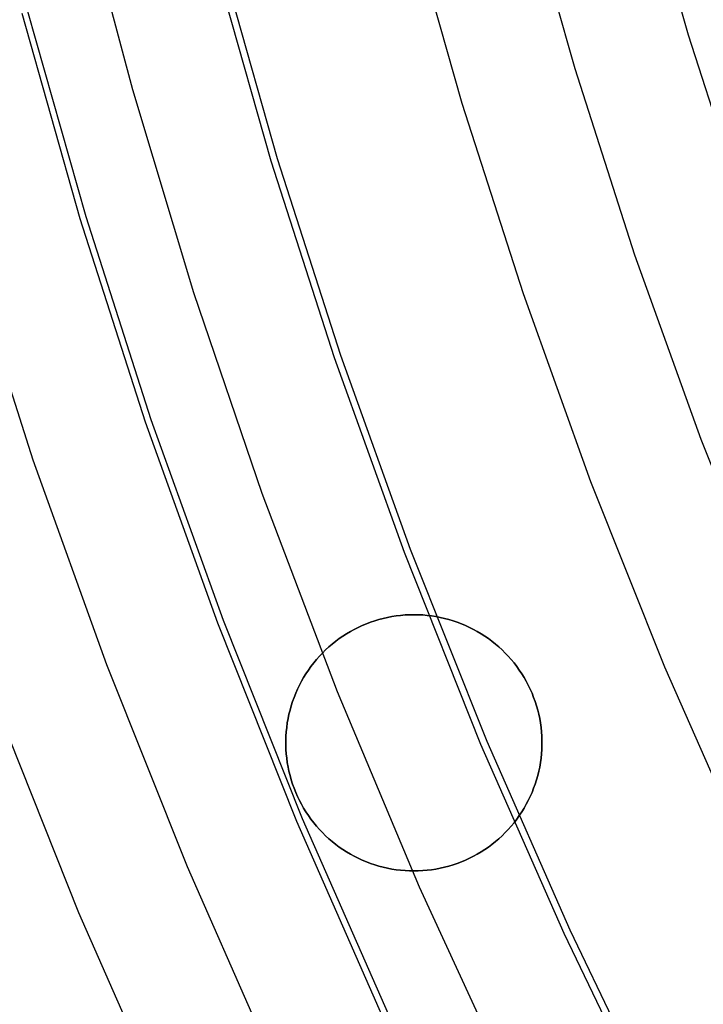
# Model space of a CAD drawing. Header units: millimetres. Extents: x 9001 to 10165, y -167 to 850.
# Tile 27 of 216: x 9523.42 to 9530.09, y 457.73 to 467.33. Entities that reach past the tile are written whole.
import ezdxf

# ---------------------------------------------------------------- set-up
doc = ezdxf.new("R2010")
doc.units = ezdxf.units.MM
for name, color, linetype in [('1', 7, 'Continuous'), ('COLOR EXT', 7, 'Continuous'), ('luz', 7, 'Continuous')]:
    doc.layers.add(name, color=color, linetype=linetype)

msp = doc.modelspace()

# ---------------------------------------------------------------- linework, layer by layer
at = {"layer": '1', "color": 29, "true_color": 0x4d342b}
for p, q in [((9524.5182, 466.6458, 70.5621), (9523.9898, 468.6451, 70.5621)), ((9525.1158, 464.666, 70.5621), (9524.5182, 466.6458, 70.5621)), ((9525.7817, 462.7082, 70.5621), (9525.1158, 464.666, 70.5621)), ((9526.5154, 460.7747, 70.5621), (9525.7817, 462.7082, 70.5621)), ((9527.3157, 458.8679, 70.5621), (9526.5154, 460.7747, 70.5621)), ((9528.1819, 456.99, 70.5621), (9527.3157, 458.8679, 70.5621))]:
    msp.add_line(p, q, dxfattribs=at)
at = {"layer": '1', "color": 250, "true_color": 0x111111}
for p, q in [((9525.9321, 465.9736, 236.6209), (9525.383, 467.911, 236.6209)), ((9524.0635, 465.409, 241.2813), (9523.496, 467.4112, 241.2813)), ((9526.5478, 464.0564, 236.6209), (9525.9321, 465.9736, 236.6209)), ((9524.6997, 463.4275, 241.2813), (9524.0635, 465.409, 241.2813)), ((9527.2292, 462.1615, 236.6209), (9526.5478, 464.0564, 236.6209)), ((9525.404, 461.4693, 241.2813), (9524.6997, 463.4275, 241.2813)), ((9527.9757, 460.2913, 236.6209), (9527.2292, 462.1615, 236.6209)), ((9526.1754, 459.5365, 241.2813), (9525.404, 461.4693, 241.2813)), ((9528.7862, 458.4479, 236.6209), (9527.9757, 460.2913, 236.6209)), ((9527.0131, 457.6314, 241.2813), (9526.1754, 459.5365, 241.2813)), ((9529.66, 456.6337, 236.6209), (9528.7862, 458.4479, 236.6209))]:
    msp.add_line(p, q, dxfattribs=at)
at = {"layer": 'COLOR EXT', "color": 30, "true_color": 0xff8d00}
for p, q in [((9527.1321, 461.5202, 19.1621), (9527.0893, 461.515, 19.1621)), ((9527.0893, 461.515, 21.2621), (9527.1321, 461.5202, 21.2621)), ((9527.1321, 461.5202, 20.2121), (9527.0893, 461.515, 20.2121)), ((9527.1751, 461.5239, 19.1621), (9527.1321, 461.5202, 19.1621)), ((9527.1321, 461.5202, 21.2621), (9527.1751, 461.5239, 21.2621)), ((9527.1751, 461.5239, 20.2121), (9527.1321, 461.5202, 20.2121)), ((9527.2182, 461.5262, 19.1621), (9527.1751, 461.5239, 19.1621)), ((9527.1751, 461.5239, 21.2621), (9527.2182, 461.5262, 21.2621)), ((9527.2182, 461.5262, 20.2121), (9527.1751, 461.5239, 20.2121)), ((9527.2613, 461.5269, 19.1621), (9527.2182, 461.5262, 19.1621)), ((9527.2182, 461.5262, 21.2621), (9527.2613, 461.5269, 21.2621)), ((9527.2613, 461.5269, 20.2121), (9527.2182, 461.5262, 20.2121)), ((9527.3045, 461.5262, 19.1621), (9527.2613, 461.5269, 19.1621)), ((9527.2613, 461.5269, 21.2621), (9527.3045, 461.5262, 21.2621)), ((9527.2613, 461.5269, 19.1621), (9527.2613, 461.5269, 21.2621)), ((9527.3045, 461.5262, 20.2121), (9527.2613, 461.5269, 20.2121)), ((9527.3476, 461.5239, 19.1621), (9527.3045, 461.5262, 19.1621)), ((9527.3045, 461.5262, 21.2621), (9527.3476, 461.5239, 21.2621)), ((9527.3476, 461.5239, 20.2121), (9527.3045, 461.5262, 20.2121)), ((9527.3906, 461.5202, 19.1621), (9527.3476, 461.5239, 19.1621)), ((9527.3476, 461.5239, 21.2621), (9527.3906, 461.5202, 21.2621)), ((9527.3906, 461.5202, 20.2121), (9527.3476, 461.5239, 20.2121)), ((9527.4334, 461.515, 19.1621), (9527.3906, 461.5202, 19.1621)), ((9527.3906, 461.5202, 21.2621), (9527.4334, 461.515, 21.2621)), ((9527.4334, 461.515, 20.2121), (9527.3906, 461.5202, 20.2121)), ((9526.7582, 461.4212, 19.1621), (9526.719, 461.4031, 19.1621)), ((9526.719, 461.4031, 21.2621), (9526.7582, 461.4212, 21.2621)), ((9526.7582, 461.4212, 20.2121), (9526.719, 461.4031, 20.2121)), ((9526.798, 461.4379, 19.1621), (9526.7582, 461.4212, 19.1621)), ((9526.7582, 461.4212, 21.2621), (9526.798, 461.4379, 21.2621)), ((9526.798, 461.4379, 20.2121), (9526.7582, 461.4212, 20.2121)), ((9526.8383, 461.4532, 19.1621), (9526.798, 461.4379, 19.1621)), ((9526.798, 461.4379, 21.2621), (9526.8383, 461.4532, 21.2621)), ((9526.8383, 461.4532, 20.2121), (9526.798, 461.4379, 20.2121)), ((9526.8792, 461.4671, 19.1621), (9526.8383, 461.4532, 19.1621)), ((9526.8383, 461.4532, 21.2621), (9526.8792, 461.4671, 21.2621)), ((9526.8792, 461.4671, 20.2121), (9526.8383, 461.4532, 20.2121)), ((9526.9205, 461.4795, 19.1621), (9526.8792, 461.4671, 19.1621)), ((9526.8792, 461.4671, 21.2621), (9526.9205, 461.4795, 21.2621)), ((9526.9205, 461.4795, 20.2121), (9526.8792, 461.4671, 20.2121)), ((9526.9622, 461.4906, 19.1621), (9526.9205, 461.4795, 19.1621)), ((9526.9205, 461.4795, 21.2621), (9526.9622, 461.4906, 21.2621)), ((9526.9622, 461.4906, 20.2121), (9526.9205, 461.4795, 20.2121)), ((9527.0043, 461.5002, 19.1621), (9526.9622, 461.4906, 19.1621)), ((9526.9622, 461.4906, 21.2621), (9527.0043, 461.5002, 21.2621)), ((9527.0043, 461.5002, 20.2121), (9526.9622, 461.4906, 20.2121)), ((9527.0467, 461.5083, 19.1621), (9527.0043, 461.5002, 19.1621)), ((9527.0043, 461.5002, 21.2621), (9527.0467, 461.5083, 21.2621)), ((9527.0467, 461.5083, 20.2121), (9527.0043, 461.5002, 20.2121)), ((9527.0893, 461.515, 19.1621), (9527.0467, 461.5083, 19.1621)), ((9527.0467, 461.5083, 21.2621), (9527.0893, 461.515, 21.2621)), ((9527.0893, 461.515, 20.2121), (9527.0467, 461.5083, 20.2121)), ((9527.476, 461.5083, 19.1621), (9527.4334, 461.515, 19.1621)), ((9527.4334, 461.515, 21.2621), (9527.476, 461.5083, 21.2621)), ((9527.476, 461.5083, 20.2121), (9527.4334, 461.515, 20.2121)), ((9527.5184, 461.5002, 19.1621), (9527.476, 461.5083, 19.1621)), ((9527.476, 461.5083, 21.2621), (9527.5184, 461.5002, 21.2621)), ((9527.5184, 461.5002, 20.2121), (9527.476, 461.5083, 20.2121)), ((9527.5605, 461.4906, 19.1621), (9527.5184, 461.5002, 19.1621)), ((9527.5184, 461.5002, 21.2621), (9527.5605, 461.4906, 21.2621)), ((9527.5605, 461.4906, 20.2121), (9527.5184, 461.5002, 20.2121)), ((9527.6022, 461.4795, 19.1621), (9527.5605, 461.4906, 19.1621)), ((9527.5605, 461.4906, 21.2621), (9527.6022, 461.4795, 21.2621)), ((9527.6022, 461.4795, 20.2121), (9527.5605, 461.4906, 20.2121)), ((9527.6435, 461.4671, 19.1621), (9527.6022, 461.4795, 19.1621)), ((9527.6022, 461.4795, 21.2621), (9527.6435, 461.4671, 21.2621)), ((9527.6435, 461.4671, 20.2121), (9527.6022, 461.4795, 20.2121)), ((9527.6844, 461.4532, 19.1621), (9527.6435, 461.4671, 19.1621)), ((9527.6435, 461.4671, 21.2621), (9527.6844, 461.4532, 21.2621)), ((9527.6844, 461.4532, 20.2121), (9527.6435, 461.4671, 20.2121)), ((9527.7247, 461.4379, 19.1621), (9527.6844, 461.4532, 19.1621)), ((9527.6844, 461.4532, 21.2621), (9527.7247, 461.4379, 21.2621)), ((9527.7247, 461.4379, 20.2121), (9527.6844, 461.4532, 20.2121)), ((9527.7645, 461.4212, 19.1621), (9527.7247, 461.4379, 19.1621)), ((9527.7247, 461.4379, 21.2621), (9527.7645, 461.4212, 21.2621)), ((9527.7645, 461.4212, 20.2121), (9527.7247, 461.4379, 20.2121)), ((9527.8037, 461.4031, 19.1621), (9527.7645, 461.4212, 19.1621)), ((9527.7645, 461.4212, 21.2621), (9527.8037, 461.4031, 21.2621)), ((9527.8037, 461.4031, 20.2121), (9527.7645, 461.4212, 20.2121)), ((9526.6055, 461.341, 19.1621), (9526.5691, 461.3177, 19.1621)), ((9526.5691, 461.3177, 21.2621), (9526.6055, 461.341, 21.2621)), ((9526.6055, 461.341, 20.2121), (9526.5691, 461.3177, 20.2121)), ((9526.6426, 461.363, 19.1621), (9526.6055, 461.341, 19.1621)), ((9526.6055, 461.341, 21.2621), (9526.6426, 461.363, 21.2621)), ((9526.6426, 461.363, 20.2121), (9526.6055, 461.341, 20.2121)), ((9526.6804, 461.3837, 19.1621), (9526.6426, 461.363, 19.1621)), ((9526.6426, 461.363, 21.2621), (9526.6804, 461.3837, 21.2621)), ((9526.6804, 461.3837, 20.2121), (9526.6426, 461.363, 20.2121)), ((9526.719, 461.4031, 19.1621), (9526.6804, 461.3837, 19.1621)), ((9526.6804, 461.3837, 21.2621), (9526.719, 461.4031, 21.2621)), ((9526.719, 461.4031, 20.2121), (9526.6804, 461.3837, 20.2121)), ((9527.8423, 461.3837, 19.1621), (9527.8037, 461.4031, 19.1621)), ((9527.8037, 461.4031, 21.2621), (9527.8423, 461.3837, 21.2621)), ((9527.8423, 461.3837, 20.2121), (9527.8037, 461.4031, 20.2121)), ((9527.8801, 461.363, 19.1621), (9527.8423, 461.3837, 19.1621)), ((9527.8423, 461.3837, 21.2621), (9527.8801, 461.363, 21.2621)), ((9527.8801, 461.363, 20.2121), (9527.8423, 461.3837, 20.2121)), ((9527.9172, 461.341, 19.1621), (9527.8801, 461.363, 19.1621)), ((9527.8801, 461.363, 21.2621), (9527.9172, 461.341, 21.2621)), ((9527.9172, 461.341, 20.2121), (9527.8801, 461.363, 20.2121)), ((9527.9536, 461.3177, 19.1621), (9527.9172, 461.341, 19.1621)), ((9527.9172, 461.341, 21.2621), (9527.9536, 461.3177, 21.2621)), ((9527.9536, 461.3177, 20.2121), (9527.9172, 461.341, 20.2121)), ((9526.4652, 461.2406, 19.1621), (9526.4324, 461.2125, 19.1621)), ((9526.4324, 461.2125, 21.2621), (9526.4652, 461.2406, 21.2621)), ((9526.4652, 461.2406, 20.2121), (9526.4324, 461.2125, 20.2121)), ((9526.499, 461.2675, 19.1621), (9526.4652, 461.2406, 19.1621)), ((9526.4652, 461.2406, 21.2621), (9526.499, 461.2675, 21.2621)), ((9526.499, 461.2675, 20.2121), (9526.4652, 461.2406, 20.2121)), ((9526.5336, 461.2932, 19.1621), (9526.499, 461.2675, 19.1621)), ((9526.499, 461.2675, 21.2621), (9526.5336, 461.2932, 21.2621)), ((9526.5336, 461.2932, 20.2121), (9526.499, 461.2675, 20.2121)), ((9526.5691, 461.3177, 19.1621), (9526.5336, 461.2932, 19.1621)), ((9526.5336, 461.2932, 21.2621), (9526.5691, 461.3177, 21.2621)), ((9526.5691, 461.3177, 20.2121), (9526.5336, 461.2932, 20.2121)), ((9527.9891, 461.2932, 19.1621), (9527.9536, 461.3177, 19.1621)), ((9527.9536, 461.3177, 21.2621), (9527.9891, 461.2932, 21.2621)), ((9527.9891, 461.2932, 20.2121), (9527.9536, 461.3177, 20.2121)), ((9528.0237, 461.2675, 19.1621), (9527.9891, 461.2932, 19.1621)), ((9527.9891, 461.2932, 21.2621), (9528.0237, 461.2675, 21.2621)), ((9528.0237, 461.2675, 20.2121), (9527.9891, 461.2932, 20.2121)), ((9528.0575, 461.2406, 19.1621), (9528.0237, 461.2675, 19.1621)), ((9528.0237, 461.2675, 21.2621), (9528.0575, 461.2406, 21.2621)), ((9528.0575, 461.2406, 20.2121), (9528.0237, 461.2675, 20.2121)), ((9528.0903, 461.2125, 19.1621), (9528.0575, 461.2406, 19.1621)), ((9528.0575, 461.2406, 21.2621), (9528.0903, 461.2125, 21.2621)), ((9528.0903, 461.2125, 20.2121), (9528.0575, 461.2406, 20.2121)), ((9526.3699, 461.1531, 19.1621), (9526.3402, 461.1218, 19.1621)), ((9526.3402, 461.1218, 21.2621), (9526.3699, 461.1531, 21.2621)), ((9526.3699, 461.1531, 20.2121), (9526.3402, 461.1218, 20.2121)), ((9526.4006, 461.1834, 19.1621), (9526.3699, 461.1531, 19.1621)), ((9526.3699, 461.1531, 21.2621), (9526.4006, 461.1834, 21.2621)), ((9526.4006, 461.1834, 20.2121), (9526.3699, 461.1531, 20.2121)), ((9526.4324, 461.2125, 19.1621), (9526.4006, 461.1834, 19.1621)), ((9526.4006, 461.1834, 21.2621), (9526.4324, 461.2125, 21.2621)), ((9526.4324, 461.2125, 20.2121), (9526.4006, 461.1834, 20.2121)), ((9528.1221, 461.1834, 19.1621), (9528.0903, 461.2125, 19.1621)), ((9528.0903, 461.2125, 21.2621), (9528.1221, 461.1834, 21.2621)), ((9528.1221, 461.1834, 20.2121), (9528.0903, 461.2125, 20.2121)), ((9528.1528, 461.1531, 19.1621), (9528.1221, 461.1834, 19.1621)), ((9528.1221, 461.1834, 21.2621), (9528.1528, 461.1531, 21.2621)), ((9528.1528, 461.1531, 20.2121), (9528.1221, 461.1834, 20.2121)), ((9528.1825, 461.1218, 19.1621), (9528.1528, 461.1531, 19.1621)), ((9528.1528, 461.1531, 21.2621), (9528.1825, 461.1218, 21.2621)), ((9528.1825, 461.1218, 20.2121), (9528.1528, 461.1531, 20.2121)), ((9526.2841, 461.0563, 19.1621), (9526.2577, 461.0221, 19.1621)), ((9526.2577, 461.0221, 21.2621), (9526.2841, 461.0563, 21.2621)), ((9526.2841, 461.0563, 20.2121), (9526.2577, 461.0221, 20.2121)), ((9526.3115, 461.0895, 19.1621), (9526.2841, 461.0563, 19.1621)), ((9526.2841, 461.0563, 21.2621), (9526.3115, 461.0895, 21.2621)), ((9526.3115, 461.0895, 20.2121), (9526.2841, 461.0563, 20.2121)), ((9526.3402, 461.1218, 19.1621), (9526.3115, 461.0895, 19.1621)), ((9526.3115, 461.0895, 21.2621), (9526.3402, 461.1218, 21.2621)), ((9526.3402, 461.1218, 20.2121), (9526.3115, 461.0895, 20.2121)), ((9528.2112, 461.0895, 19.1621), (9528.1825, 461.1218, 19.1621)), ((9528.1825, 461.1218, 21.2621), (9528.2112, 461.0895, 21.2621)), ((9528.2112, 461.0895, 20.2121), (9528.1825, 461.1218, 20.2121)), ((9528.2386, 461.0563, 19.1621), (9528.2112, 461.0895, 19.1621)), ((9528.2112, 461.0895, 21.2621), (9528.2386, 461.0563, 21.2621)), ((9528.2386, 461.0563, 20.2121), (9528.2112, 461.0895, 20.2121)), ((9528.265, 461.0221, 19.1621), (9528.2386, 461.0563, 19.1621)), ((9528.2386, 461.0563, 21.2621), (9528.265, 461.0221, 21.2621)), ((9528.265, 461.0221, 20.2121), (9528.2386, 461.0563, 20.2121)), ((9526.2087, 460.9511, 19.1621), (9526.1861, 460.9143, 19.1621)), ((9526.1861, 460.9143, 21.2621), (9526.2087, 460.9511, 21.2621)), ((9526.2087, 460.9511, 20.2121), (9526.1861, 460.9143, 20.2121)), ((9526.2326, 460.987, 19.1621), (9526.2087, 460.9511, 19.1621)), ((9526.2087, 460.9511, 21.2621), (9526.2326, 460.987, 21.2621)), ((9526.2326, 460.987, 20.2121), (9526.2087, 460.9511, 20.2121)), ((9526.2577, 461.0221, 19.1621), (9526.2326, 460.987, 19.1621)), ((9526.2326, 460.987, 21.2621), (9526.2577, 461.0221, 21.2621)), ((9526.2577, 461.0221, 20.2121), (9526.2326, 460.987, 20.2121)), ((9528.2901, 460.987, 19.1621), (9528.265, 461.0221, 19.1621)), ((9528.265, 461.0221, 21.2621), (9528.2901, 460.987, 21.2621)), ((9528.2901, 460.987, 20.2121), (9528.265, 461.0221, 20.2121)), ((9528.314, 460.9511, 19.1621), (9528.2901, 460.987, 19.1621)), ((9528.2901, 460.987, 21.2621), (9528.314, 460.9511, 21.2621)), ((9528.314, 460.9511, 20.2121), (9528.2901, 460.987, 20.2121)), ((9528.3366, 460.9143, 19.1621), (9528.314, 460.9511, 19.1621)), ((9528.314, 460.9511, 21.2621), (9528.3366, 460.9143, 21.2621)), ((9528.3366, 460.9143, 20.2121), (9528.314, 460.9511, 20.2121)), ((9526.1647, 460.8768, 19.1621), (9526.1447, 460.8386, 19.1621)), ((9526.1447, 460.8386, 21.2621), (9526.1647, 460.8768, 21.2621)), ((9526.1647, 460.8768, 20.2121), (9526.1447, 460.8386, 20.2121)), ((9526.1861, 460.9143, 19.1621), (9526.1647, 460.8768, 19.1621)), ((9526.1647, 460.8768, 21.2621), (9526.1861, 460.9143, 21.2621)), ((9526.1861, 460.9143, 20.2121), (9526.1647, 460.8768, 20.2121)), ((9528.358, 460.8768, 19.1621), (9528.3366, 460.9143, 19.1621)), ((9528.3366, 460.9143, 21.2621), (9528.358, 460.8768, 21.2621)), ((9528.358, 460.8768, 20.2121), (9528.3366, 460.9143, 20.2121)), ((9528.378, 460.8386, 19.1621), (9528.358, 460.8768, 19.1621)), ((9528.358, 460.8768, 21.2621), (9528.378, 460.8386, 21.2621)), ((9528.378, 460.8386, 20.2121), (9528.358, 460.8768, 20.2121)), ((9526.1086, 460.7602, 19.1621), (9526.0926, 460.7202, 19.1621)), ((9526.0926, 460.7202, 21.2621), (9526.1086, 460.7602, 21.2621)), ((9526.1086, 460.7602, 20.2121), (9526.0926, 460.7202, 20.2121)), ((9526.1259, 460.7997, 19.1621), (9526.1086, 460.7602, 19.1621)), ((9526.1086, 460.7602, 21.2621), (9526.1259, 460.7997, 21.2621)), ((9526.1259, 460.7997, 20.2121), (9526.1086, 460.7602, 20.2121)), ((9526.1447, 460.8386, 19.1621), (9526.1259, 460.7997, 19.1621)), ((9526.1259, 460.7997, 21.2621), (9526.1447, 460.8386, 21.2621)), ((9526.1447, 460.8386, 20.2121), (9526.1259, 460.7997, 20.2121)), ((9528.3968, 460.7997, 19.1621), (9528.378, 460.8386, 19.1621)), ((9528.378, 460.8386, 21.2621), (9528.3968, 460.7997, 21.2621)), ((9528.3968, 460.7997, 20.2121), (9528.378, 460.8386, 20.2121)), ((9528.4141, 460.7602, 19.1621), (9528.3968, 460.7997, 19.1621)), ((9528.3968, 460.7997, 21.2621), (9528.4141, 460.7602, 21.2621)), ((9528.4141, 460.7602, 20.2121), (9528.3968, 460.7997, 20.2121)), ((9528.4301, 460.7202, 19.1621), (9528.4141, 460.7602, 19.1621)), ((9528.4141, 460.7602, 21.2621), (9528.4301, 460.7202, 21.2621)), ((9528.4301, 460.7202, 20.2121), (9528.4141, 460.7602, 20.2121)), ((9526.078, 460.6796, 19.1621), (9526.0648, 460.6385, 19.1621)), ((9526.0648, 460.6385, 21.2621), (9526.078, 460.6796, 21.2621)), ((9526.078, 460.6796, 20.2121), (9526.0648, 460.6385, 20.2121)), ((9526.0926, 460.7202, 19.1621), (9526.078, 460.6796, 19.1621)), ((9526.078, 460.6796, 21.2621), (9526.0926, 460.7202, 21.2621)), ((9526.0926, 460.7202, 20.2121), (9526.078, 460.6796, 20.2121)), ((9528.4447, 460.6796, 19.1621), (9528.4301, 460.7202, 19.1621)), ((9528.4301, 460.7202, 21.2621), (9528.4447, 460.6796, 21.2621)), ((9528.4447, 460.6796, 20.2121), (9528.4301, 460.7202, 20.2121)), ((9528.4579, 460.6385, 19.1621), (9528.4447, 460.6796, 19.1621)), ((9528.4447, 460.6796, 21.2621), (9528.4579, 460.6385, 21.2621)), ((9528.4579, 460.6385, 20.2121), (9528.4447, 460.6796, 20.2121)), ((9526.053, 460.597, 19.1621), (9526.0427, 460.5551, 19.1621)), ((9526.0427, 460.5551, 21.2621), (9526.053, 460.597, 21.2621)), ((9526.053, 460.597, 20.2121), (9526.0427, 460.5551, 20.2121)), ((9526.0648, 460.6385, 19.1621), (9526.053, 460.597, 19.1621)), ((9526.053, 460.597, 21.2621), (9526.0648, 460.6385, 21.2621)), ((9526.0648, 460.6385, 20.2121), (9526.053, 460.597, 20.2121)), ((9528.4697, 460.597, 19.1621), (9528.4579, 460.6385, 19.1621)), ((9528.4579, 460.6385, 21.2621), (9528.4697, 460.597, 21.2621)), ((9528.4697, 460.597, 20.2121), (9528.4579, 460.6385, 20.2121)), ((9528.48, 460.5551, 19.1621), (9528.4697, 460.597, 19.1621)), ((9528.4697, 460.597, 21.2621), (9528.48, 460.5551, 21.2621)), ((9528.48, 460.5551, 20.2121), (9528.4697, 460.597, 20.2121)), ((9526.0264, 460.4703, 19.1621), (9526.0205, 460.4276, 19.1621)), ((9526.0205, 460.4276, 21.2621), (9526.0264, 460.4703, 21.2621)), ((9526.0264, 460.4703, 20.2121), (9526.0205, 460.4276, 20.2121)), ((9526.0338, 460.5128, 19.1621), (9526.0264, 460.4703, 19.1621)), ((9526.0264, 460.4703, 21.2621), (9526.0338, 460.5128, 21.2621)), ((9526.0338, 460.5128, 20.2121), (9526.0264, 460.4703, 20.2121)), ((9526.0427, 460.5551, 19.1621), (9526.0338, 460.5128, 19.1621)), ((9526.0338, 460.5128, 21.2621), (9526.0427, 460.5551, 21.2621)), ((9526.0427, 460.5551, 20.2121), (9526.0338, 460.5128, 20.2121)), ((9528.4889, 460.5128, 19.1621), (9528.48, 460.5551, 19.1621)), ((9528.48, 460.5551, 21.2621), (9528.4889, 460.5128, 21.2621)), ((9528.4889, 460.5128, 20.2121), (9528.48, 460.5551, 20.2121)), ((9528.4963, 460.4703, 19.1621), (9528.4889, 460.5128, 19.1621)), ((9528.4889, 460.5128, 21.2621), (9528.4963, 460.4703, 21.2621)), ((9528.4963, 460.4703, 20.2121), (9528.4889, 460.5128, 20.2121)), ((9528.5022, 460.4276, 19.1621), (9528.4963, 460.4703, 19.1621)), ((9528.4963, 460.4703, 21.2621), (9528.5022, 460.4276, 21.2621)), ((9528.5022, 460.4276, 20.2121), (9528.4963, 460.4703, 20.2121)), ((9526.016, 460.3847, 19.1621), (9526.013, 460.3416, 19.1621)), ((9526.013, 460.3416, 21.2621), (9526.016, 460.3847, 21.2621)), ((9526.016, 460.3847, 20.2121), (9526.013, 460.3416, 20.2121)), ((9526.0205, 460.4276, 19.1621), (9526.016, 460.3847, 19.1621)), ((9526.016, 460.3847, 21.2621), (9526.0205, 460.4276, 21.2621)), ((9526.0205, 460.4276, 20.2121), (9526.016, 460.3847, 20.2121)), ((9528.5067, 460.3847, 19.1621), (9528.5022, 460.4276, 19.1621)), ((9528.5022, 460.4276, 21.2621), (9528.5067, 460.3847, 21.2621)), ((9528.5067, 460.3847, 20.2121), (9528.5022, 460.4276, 20.2121)), ((9528.5097, 460.3416, 19.1621), (9528.5067, 460.3847, 19.1621)), ((9528.5067, 460.3847, 21.2621), (9528.5097, 460.3416, 21.2621)), ((9528.5097, 460.3416, 20.2121), (9528.5067, 460.3847, 20.2121)), ((9526.0113, 460.2769, 19.1621), (9526.0113, 460.2769, 21.2621)), ((9526.013, 460.3416, 19.1621), (9526.0115, 460.2985, 19.1621)), ((9526.0115, 460.2985, 21.2621), (9526.013, 460.3416, 21.2621)), ((9526.013, 460.3416, 20.2121), (9526.0115, 460.2985, 20.2121)), ((9526.0115, 460.2985, 19.1621), (9526.0115, 460.2553, 19.1621)), ((9526.0115, 460.2553, 21.2621), (9526.0115, 460.2985, 21.2621)), ((9526.0115, 460.2985, 20.2121), (9526.0115, 460.2553, 20.2121)), ((9528.5112, 460.2985, 19.1621), (9528.5097, 460.3416, 19.1621)), ((9528.5097, 460.3416, 21.2621), (9528.5112, 460.2985, 21.2621)), ((9528.5112, 460.2985, 20.2121), (9528.5097, 460.3416, 20.2121)), ((9528.5112, 460.2553, 19.1621), (9528.5112, 460.2985, 19.1621)), ((9528.5112, 460.2985, 21.2621), (9528.5112, 460.2553, 21.2621)), ((9528.5112, 460.2553, 20.2121), (9528.5112, 460.2985, 20.2121)), ((9528.5113, 460.2769, 19.1621), (9528.5113, 460.2769, 21.2621)), ((9526.0115, 460.2553, 19.1621), (9526.013, 460.2122, 19.1621)), ((9526.013, 460.2122, 21.2621), (9526.0115, 460.2553, 21.2621)), ((9526.0115, 460.2553, 20.2121), (9526.013, 460.2122, 20.2121)), ((9526.013, 460.2122, 19.1621), (9526.016, 460.1692, 19.1621)), ((9526.016, 460.1692, 21.2621), (9526.013, 460.2122, 21.2621)), ((9526.013, 460.2122, 20.2121), (9526.016, 460.1692, 20.2121)), ((9528.5067, 460.1692, 19.1621), (9528.5097, 460.2122, 19.1621)), ((9528.5097, 460.2122, 21.2621), (9528.5067, 460.1692, 21.2621)), ((9528.5067, 460.1692, 20.2121), (9528.5097, 460.2122, 20.2121)), ((9528.5097, 460.2122, 19.1621), (9528.5112, 460.2553, 19.1621)), ((9528.5112, 460.2553, 21.2621), (9528.5097, 460.2122, 21.2621)), ((9528.5097, 460.2122, 20.2121), (9528.5112, 460.2553, 20.2121)), ((9526.016, 460.1692, 19.1621), (9526.0205, 460.1262, 19.1621)), ((9526.0205, 460.1262, 21.2621), (9526.016, 460.1692, 21.2621)), ((9526.016, 460.1692, 20.2121), (9526.0205, 460.1262, 20.2121)), ((9526.0205, 460.1262, 19.1621), (9526.0264, 460.0835, 19.1621)), ((9526.0264, 460.0835, 21.2621), (9526.0205, 460.1262, 21.2621)), ((9526.0205, 460.1262, 20.2121), (9526.0264, 460.0835, 20.2121)), ((9526.0264, 460.0835, 19.1621), (9526.0338, 460.041, 19.1621)), ((9526.0338, 460.041, 21.2621), (9526.0264, 460.0835, 21.2621)), ((9526.0264, 460.0835, 20.2121), (9526.0338, 460.041, 20.2121)), ((9528.4889, 460.041, 19.1621), (9528.4963, 460.0835, 19.1621)), ((9528.4963, 460.0835, 21.2621), (9528.4889, 460.041, 21.2621)), ((9528.4889, 460.041, 20.2121), (9528.4963, 460.0835, 20.2121)), ((9528.4963, 460.0835, 19.1621), (9528.5022, 460.1262, 19.1621)), ((9528.5022, 460.1262, 21.2621), (9528.4963, 460.0835, 21.2621)), ((9528.4963, 460.0835, 20.2121), (9528.5022, 460.1262, 20.2121)), ((9528.5022, 460.1262, 19.1621), (9528.5067, 460.1692, 19.1621)), ((9528.5067, 460.1692, 21.2621), (9528.5022, 460.1262, 21.2621)), ((9528.5022, 460.1262, 20.2121), (9528.5067, 460.1692, 20.2121)), ((9526.0338, 460.041, 19.1621), (9526.0427, 459.9988, 19.1621)), ((9526.0427, 459.9988, 21.2621), (9526.0338, 460.041, 21.2621)), ((9526.0338, 460.041, 20.2121), (9526.0427, 459.9988, 20.2121)), ((9526.0427, 459.9988, 19.1621), (9526.053, 459.9569, 19.1621)), ((9526.053, 459.9569, 21.2621), (9526.0427, 459.9988, 21.2621)), ((9526.0427, 459.9988, 20.2121), (9526.053, 459.9569, 20.2121)), ((9528.4697, 459.9569, 19.1621), (9528.48, 459.9988, 19.1621)), ((9528.48, 459.9988, 21.2621), (9528.4697, 459.9569, 21.2621)), ((9528.4697, 459.9569, 20.2121), (9528.48, 459.9988, 20.2121)), ((9528.48, 459.9988, 19.1621), (9528.4889, 460.041, 19.1621)), ((9528.4889, 460.041, 21.2621), (9528.48, 459.9988, 21.2621)), ((9528.48, 459.9988, 20.2121), (9528.4889, 460.041, 20.2121)), ((9526.053, 459.9569, 19.1621), (9526.0648, 459.9153, 19.1621)), ((9526.0648, 459.9153, 21.2621), (9526.053, 459.9569, 21.2621)), ((9526.053, 459.9569, 20.2121), (9526.0648, 459.9153, 20.2121)), ((9526.0648, 459.9153, 19.1621), (9526.078, 459.8743, 19.1621)), ((9526.078, 459.8743, 21.2621), (9526.0648, 459.9153, 21.2621)), ((9526.0648, 459.9153, 20.2121), (9526.078, 459.8743, 20.2121)), ((9528.4447, 459.8743, 19.1621), (9528.4579, 459.9153, 19.1621)), ((9528.4579, 459.9153, 21.2621), (9528.4447, 459.8743, 21.2621)), ((9528.4447, 459.8743, 20.2121), (9528.4579, 459.9153, 20.2121)), ((9528.4579, 459.9153, 19.1621), (9528.4697, 459.9569, 19.1621)), ((9528.4697, 459.9569, 21.2621), (9528.4579, 459.9153, 21.2621)), ((9528.4579, 459.9153, 20.2121), (9528.4697, 459.9569, 20.2121)), ((9526.078, 459.8743, 19.1621), (9526.0926, 459.8336, 19.1621)), ((9526.0926, 459.8336, 21.2621), (9526.078, 459.8743, 21.2621)), ((9526.078, 459.8743, 20.2121), (9526.0926, 459.8336, 20.2121)), ((9526.0926, 459.8336, 19.1621), (9526.1086, 459.7936, 19.1621)), ((9526.1086, 459.7936, 21.2621), (9526.0926, 459.8336, 21.2621)), ((9526.0926, 459.8336, 20.2121), (9526.1086, 459.7936, 20.2121)), ((9526.1086, 459.7936, 19.1621), (9526.1259, 459.7541, 19.1621)), ((9526.1259, 459.7541, 21.2621), (9526.1086, 459.7936, 21.2621)), ((9526.1086, 459.7936, 20.2121), (9526.1259, 459.7541, 20.2121)), ((9528.3968, 459.7541, 19.1621), (9528.4141, 459.7936, 19.1621)), ((9528.4141, 459.7936, 21.2621), (9528.3968, 459.7541, 21.2621)), ((9528.3968, 459.7541, 20.2121), (9528.4141, 459.7936, 20.2121)), ((9528.4141, 459.7936, 19.1621), (9528.4301, 459.8336, 19.1621)), ((9528.4301, 459.8336, 21.2621), (9528.4141, 459.7936, 21.2621)), ((9528.4141, 459.7936, 20.2121), (9528.4301, 459.8336, 20.2121)), ((9528.4301, 459.8336, 19.1621), (9528.4447, 459.8743, 19.1621)), ((9528.4447, 459.8743, 21.2621), (9528.4301, 459.8336, 21.2621)), ((9528.4301, 459.8336, 20.2121), (9528.4447, 459.8743, 20.2121)), ((9526.1259, 459.7541, 19.1621), (9526.1447, 459.7152, 19.1621)), ((9526.1447, 459.7152, 21.2621), (9526.1259, 459.7541, 21.2621)), ((9526.1259, 459.7541, 20.2121), (9526.1447, 459.7152, 20.2121)), ((9526.1447, 459.7152, 19.1621), (9526.1647, 459.677, 19.1621)), ((9526.1647, 459.677, 21.2621), (9526.1447, 459.7152, 21.2621)), ((9526.1447, 459.7152, 20.2121), (9526.1647, 459.677, 20.2121)), ((9528.358, 459.677, 19.1621), (9528.378, 459.7152, 19.1621)), ((9528.378, 459.7152, 21.2621), (9528.358, 459.677, 21.2621)), ((9528.358, 459.677, 20.2121), (9528.378, 459.7152, 20.2121)), ((9528.378, 459.7152, 19.1621), (9528.3968, 459.7541, 19.1621)), ((9528.3968, 459.7541, 21.2621), (9528.378, 459.7152, 21.2621)), ((9528.378, 459.7152, 20.2121), (9528.3968, 459.7541, 20.2121)), ((9526.1647, 459.677, 19.1621), (9526.1861, 459.6395, 19.1621)), ((9526.1861, 459.6395, 21.2621), (9526.1647, 459.677, 21.2621)), ((9526.1647, 459.677, 20.2121), (9526.1861, 459.6395, 20.2121)), ((9526.1861, 459.6395, 19.1621), (9526.2087, 459.6028, 19.1621)), ((9526.2087, 459.6028, 21.2621), (9526.1861, 459.6395, 21.2621)), ((9526.1861, 459.6395, 20.2121), (9526.2087, 459.6028, 20.2121)), ((9526.2087, 459.6028, 19.1621), (9526.2326, 459.5668, 19.1621)), ((9526.2326, 459.5668, 21.2621), (9526.2087, 459.6028, 21.2621)), ((9526.2087, 459.6028, 20.2121), (9526.2326, 459.5668, 20.2121)), ((9528.2901, 459.5668, 19.1621), (9528.314, 459.6028, 19.1621)), ((9528.314, 459.6028, 21.2621), (9528.2901, 459.5668, 21.2621)), ((9528.2901, 459.5668, 20.2121), (9528.314, 459.6028, 20.2121)), ((9528.314, 459.6028, 19.1621), (9528.3366, 459.6395, 19.1621)), ((9528.3366, 459.6395, 21.2621), (9528.314, 459.6028, 21.2621)), ((9528.314, 459.6028, 20.2121), (9528.3366, 459.6395, 20.2121)), ((9528.3366, 459.6395, 19.1621), (9528.358, 459.677, 19.1621)), ((9528.358, 459.677, 21.2621), (9528.3366, 459.6395, 21.2621)), ((9528.3366, 459.6395, 20.2121), (9528.358, 459.677, 20.2121)), ((9526.2326, 459.5668, 19.1621), (9526.2577, 459.5317, 19.1621)), ((9526.2577, 459.5317, 21.2621), (9526.2326, 459.5668, 21.2621)), ((9526.2326, 459.5668, 20.2121), (9526.2577, 459.5317, 20.2121)), ((9526.2577, 459.5317, 19.1621), (9526.2841, 459.4975, 19.1621)), ((9526.2841, 459.4975, 21.2621), (9526.2577, 459.5317, 21.2621)), ((9526.2577, 459.5317, 20.2121), (9526.2841, 459.4975, 20.2121)), ((9528.2386, 459.4975, 19.1621), (9528.265, 459.5317, 19.1621)), ((9528.265, 459.5317, 21.2621), (9528.2386, 459.4975, 21.2621)), ((9528.2386, 459.4975, 20.2121), (9528.265, 459.5317, 20.2121)), ((9528.265, 459.5317, 19.1621), (9528.2901, 459.5668, 19.1621)), ((9528.2901, 459.5668, 21.2621), (9528.265, 459.5317, 21.2621)), ((9528.265, 459.5317, 20.2121), (9528.2901, 459.5668, 20.2121)), ((9526.2841, 459.4975, 19.1621), (9526.3115, 459.4643, 19.1621)), ((9526.3115, 459.4643, 21.2621), (9526.2841, 459.4975, 21.2621)), ((9526.2841, 459.4975, 20.2121), (9526.3115, 459.4643, 20.2121)), ((9526.3115, 459.4643, 19.1621), (9526.3402, 459.432, 19.1621)), ((9526.3402, 459.432, 21.2621), (9526.3115, 459.4643, 21.2621)), ((9526.3115, 459.4643, 20.2121), (9526.3402, 459.432, 20.2121)), ((9526.3402, 459.432, 19.1621), (9526.3699, 459.4007, 19.1621)), ((9526.3699, 459.4007, 21.2621), (9526.3402, 459.432, 21.2621)), ((9526.3402, 459.432, 20.2121), (9526.3699, 459.4007, 20.2121)), ((9528.1528, 459.4007, 19.1621), (9528.1825, 459.432, 19.1621)), ((9528.1825, 459.432, 21.2621), (9528.1528, 459.4007, 21.2621)), ((9528.1528, 459.4007, 20.2121), (9528.1825, 459.432, 20.2121)), ((9528.1825, 459.432, 19.1621), (9528.2112, 459.4643, 19.1621)), ((9528.2112, 459.4643, 21.2621), (9528.1825, 459.432, 21.2621)), ((9528.1825, 459.432, 20.2121), (9528.2112, 459.4643, 20.2121)), ((9528.2112, 459.4643, 19.1621), (9528.2386, 459.4975, 19.1621)), ((9528.2386, 459.4975, 21.2621), (9528.2112, 459.4643, 21.2621)), ((9528.2112, 459.4643, 20.2121), (9528.2386, 459.4975, 20.2121)), ((9526.3699, 459.4007, 19.1621), (9526.4006, 459.3704, 19.1621)), ((9526.4006, 459.3704, 21.2621), (9526.3699, 459.4007, 21.2621)), ((9526.3699, 459.4007, 20.2121), (9526.4006, 459.3704, 20.2121)), ((9526.4006, 459.3704, 19.1621), (9526.4324, 459.3413, 19.1621)), ((9526.4324, 459.3413, 21.2621), (9526.4006, 459.3704, 21.2621)), ((9526.4006, 459.3704, 20.2121), (9526.4324, 459.3413, 20.2121)), ((9526.4324, 459.3413, 19.1621), (9526.4652, 459.3132, 19.1621)), ((9526.4652, 459.3132, 21.2621), (9526.4324, 459.3413, 21.2621)), ((9526.4324, 459.3413, 20.2121), (9526.4652, 459.3132, 20.2121)), ((9526.4652, 459.3132, 19.1621), (9526.499, 459.2863, 19.1621)), ((9526.499, 459.2863, 21.2621), (9526.4652, 459.3132, 21.2621)), ((9526.4652, 459.3132, 20.2121), (9526.499, 459.2863, 20.2121)), ((9528.0237, 459.2863, 19.1621), (9528.0575, 459.3132, 19.1621)), ((9528.0575, 459.3132, 21.2621), (9528.0237, 459.2863, 21.2621)), ((9528.0237, 459.2863, 20.2121), (9528.0575, 459.3132, 20.2121)), ((9528.0575, 459.3132, 19.1621), (9528.0903, 459.3413, 19.1621)), ((9528.0903, 459.3413, 21.2621), (9528.0575, 459.3132, 21.2621)), ((9528.0575, 459.3132, 20.2121), (9528.0903, 459.3413, 20.2121)), ((9528.0903, 459.3413, 19.1621), (9528.1221, 459.3704, 19.1621)), ((9528.1221, 459.3704, 21.2621), (9528.0903, 459.3413, 21.2621)), ((9528.0903, 459.3413, 20.2121), (9528.1221, 459.3704, 20.2121)), ((9528.1221, 459.3704, 19.1621), (9528.1528, 459.4007, 19.1621)), ((9528.1528, 459.4007, 21.2621), (9528.1221, 459.3704, 21.2621)), ((9528.1221, 459.3704, 20.2121), (9528.1528, 459.4007, 20.2121)), ((9526.499, 459.2863, 19.1621), (9526.5336, 459.2606, 19.1621)), ((9526.5336, 459.2606, 21.2621), (9526.499, 459.2863, 21.2621)), ((9526.499, 459.2863, 20.2121), (9526.5336, 459.2606, 20.2121)), ((9526.5336, 459.2606, 19.1621), (9526.5691, 459.2361, 19.1621)), ((9526.5691, 459.2361, 21.2621), (9526.5336, 459.2606, 21.2621)), ((9526.5336, 459.2606, 20.2121), (9526.5691, 459.2361, 20.2121)), ((9526.5691, 459.2361, 19.1621), (9526.6055, 459.2128, 19.1621)), ((9526.6055, 459.2128, 21.2621), (9526.5691, 459.2361, 21.2621)), ((9526.5691, 459.2361, 20.2121), (9526.6055, 459.2128, 20.2121)), ((9526.6055, 459.2128, 19.1621), (9526.6426, 459.1908, 19.1621)), ((9526.6426, 459.1908, 21.2621), (9526.6055, 459.2128, 21.2621)), ((9526.6055, 459.2128, 20.2121), (9526.6426, 459.1908, 20.2121)), ((9527.8801, 459.1908, 19.1621), (9527.9172, 459.2128, 19.1621)), ((9527.9172, 459.2128, 21.2621), (9527.8801, 459.1908, 21.2621)), ((9527.8801, 459.1908, 20.2121), (9527.9172, 459.2128, 20.2121)), ((9527.9172, 459.2128, 19.1621), (9527.9536, 459.2361, 19.1621)), ((9527.9536, 459.2361, 21.2621), (9527.9172, 459.2128, 21.2621)), ((9527.9172, 459.2128, 20.2121), (9527.9536, 459.2361, 20.2121)), ((9527.9536, 459.2361, 19.1621), (9527.9891, 459.2606, 19.1621)), ((9527.9891, 459.2606, 21.2621), (9527.9536, 459.2361, 21.2621)), ((9527.9536, 459.2361, 20.2121), (9527.9891, 459.2606, 20.2121)), ((9527.9891, 459.2606, 19.1621), (9528.0237, 459.2863, 19.1621)), ((9528.0237, 459.2863, 21.2621), (9527.9891, 459.2606, 21.2621)), ((9527.9891, 459.2606, 20.2121), (9528.0237, 459.2863, 20.2121)), ((9526.6426, 459.1908, 19.1621), (9526.6804, 459.1701, 19.1621)), ((9526.6804, 459.1701, 21.2621), (9526.6426, 459.1908, 21.2621)), ((9526.6426, 459.1908, 20.2121), (9526.6804, 459.1701, 20.2121)), ((9526.6804, 459.1701, 19.1621), (9526.719, 459.1507, 19.1621)), ((9526.719, 459.1507, 21.2621), (9526.6804, 459.1701, 21.2621)), ((9526.6804, 459.1701, 20.2121), (9526.719, 459.1507, 20.2121)), ((9526.719, 459.1507, 19.1621), (9526.7582, 459.1326, 19.1621)), ((9526.7582, 459.1326, 21.2621), (9526.719, 459.1507, 21.2621)), ((9526.719, 459.1507, 20.2121), (9526.7582, 459.1326, 20.2121)), ((9526.7582, 459.1326, 19.1621), (9526.798, 459.116, 19.1621)), ((9526.798, 459.116, 21.2621), (9526.7582, 459.1326, 21.2621)), ((9526.7582, 459.1326, 20.2121), (9526.798, 459.116, 20.2121)), ((9526.798, 459.116, 19.1621), (9526.8383, 459.1007, 19.1621)), ((9526.8383, 459.1007, 21.2621), (9526.798, 459.116, 21.2621)), ((9526.798, 459.116, 20.2121), (9526.8383, 459.1007, 20.2121)), ((9527.6844, 459.1007, 19.1621), (9527.7247, 459.116, 19.1621)), ((9527.7247, 459.116, 21.2621), (9527.6844, 459.1007, 21.2621)), ((9527.6844, 459.1007, 20.2121), (9527.7247, 459.116, 20.2121)), ((9527.7247, 459.116, 19.1621), (9527.7645, 459.1326, 19.1621)), ((9527.7645, 459.1326, 21.2621), (9527.7247, 459.116, 21.2621)), ((9527.7247, 459.116, 20.2121), (9527.7645, 459.1326, 20.2121)), ((9527.7645, 459.1326, 19.1621), (9527.8037, 459.1507, 19.1621)), ((9527.8037, 459.1507, 21.2621), (9527.7645, 459.1326, 21.2621)), ((9527.7645, 459.1326, 20.2121), (9527.8037, 459.1507, 20.2121)), ((9527.8037, 459.1507, 19.1621), (9527.8423, 459.1701, 19.1621)), ((9527.8423, 459.1701, 21.2621), (9527.8037, 459.1507, 21.2621)), ((9527.8037, 459.1507, 20.2121), (9527.8423, 459.1701, 20.2121)), ((9527.8423, 459.1701, 19.1621), (9527.8801, 459.1908, 19.1621)), ((9527.8801, 459.1908, 21.2621), (9527.8423, 459.1701, 21.2621)), ((9527.8423, 459.1701, 20.2121), (9527.8801, 459.1908, 20.2121)), ((9526.8383, 459.1007, 19.1621), (9526.8792, 459.0868, 19.1621)), ((9526.8792, 459.0868, 21.2621), (9526.8383, 459.1007, 21.2621)), ((9526.8383, 459.1007, 20.2121), (9526.8792, 459.0868, 20.2121)), ((9526.8792, 459.0868, 19.1621), (9526.9205, 459.0743, 19.1621)), ((9526.9205, 459.0743, 21.2621), (9526.8792, 459.0868, 21.2621)), ((9526.8792, 459.0868, 20.2121), (9526.9205, 459.0743, 20.2121)), ((9526.9205, 459.0743, 19.1621), (9526.9622, 459.0632, 19.1621)), ((9526.9622, 459.0632, 21.2621), (9526.9205, 459.0743, 21.2621)), ((9526.9205, 459.0743, 20.2121), (9526.9622, 459.0632, 20.2121)), ((9526.9622, 459.0632, 19.1621), (9527.0043, 459.0536, 19.1621)), ((9527.0043, 459.0536, 21.2621), (9526.9622, 459.0632, 21.2621)), ((9526.9622, 459.0632, 20.2121), (9527.0043, 459.0536, 20.2121)), ((9527.0043, 459.0536, 19.1621), (9527.0467, 459.0455, 19.1621)), ((9527.0467, 459.0455, 21.2621), (9527.0043, 459.0536, 21.2621)), ((9527.0043, 459.0536, 20.2121), (9527.0467, 459.0455, 20.2121)), ((9527.0467, 459.0455, 19.1621), (9527.0893, 459.0388, 19.1621)), ((9527.0893, 459.0388, 21.2621), (9527.0467, 459.0455, 21.2621)), ((9527.0467, 459.0455, 20.2121), (9527.0893, 459.0388, 20.2121)), ((9527.0893, 459.0388, 19.1621), (9527.1321, 459.0336, 19.1621)), ((9527.1321, 459.0336, 21.2621), (9527.0893, 459.0388, 21.2621)), ((9527.0893, 459.0388, 20.2121), (9527.1321, 459.0336, 20.2121)), ((9527.1321, 459.0336, 19.1621), (9527.1751, 459.0299, 19.1621)), ((9527.1751, 459.0299, 21.2621), (9527.1321, 459.0336, 21.2621)), ((9527.1321, 459.0336, 20.2121), (9527.1751, 459.0299, 20.2121)), ((9527.1751, 459.0299, 19.1621), (9527.2182, 459.0277, 19.1621)), ((9527.2182, 459.0277, 21.2621), (9527.1751, 459.0299, 21.2621)), ((9527.1751, 459.0299, 20.2121), (9527.2182, 459.0277, 20.2121)), ((9527.2182, 459.0277, 19.1621), (9527.2613, 459.0269, 19.1621)), ((9527.2613, 459.0269, 21.2621), (9527.2182, 459.0277, 21.2621)), ((9527.2182, 459.0277, 20.2121), (9527.2613, 459.0269, 20.2121)), ((9527.2613, 459.0269, 19.1621), (9527.3045, 459.0277, 19.1621)), ((9527.3045, 459.0277, 21.2621), (9527.2613, 459.0269, 21.2621)), ((9527.2613, 459.0269, 20.2121), (9527.3045, 459.0277, 20.2121)), ((9527.2613, 459.0269, 21.2621), (9527.2613, 459.0269, 19.1621)), ((9527.3045, 459.0277, 19.1621), (9527.3476, 459.0299, 19.1621)), ((9527.3476, 459.0299, 21.2621), (9527.3045, 459.0277, 21.2621)), ((9527.3045, 459.0277, 20.2121), (9527.3476, 459.0299, 20.2121)), ((9527.3476, 459.0299, 19.1621), (9527.3906, 459.0336, 19.1621)), ((9527.3906, 459.0336, 21.2621), (9527.3476, 459.0299, 21.2621)), ((9527.3476, 459.0299, 20.2121), (9527.3906, 459.0336, 20.2121)), ((9527.3906, 459.0336, 19.1621), (9527.4334, 459.0388, 19.1621)), ((9527.4334, 459.0388, 21.2621), (9527.3906, 459.0336, 21.2621)), ((9527.3906, 459.0336, 20.2121), (9527.4334, 459.0388, 20.2121)), ((9527.4334, 459.0388, 19.1621), (9527.476, 459.0455, 19.1621)), ((9527.476, 459.0455, 21.2621), (9527.4334, 459.0388, 21.2621)), ((9527.4334, 459.0388, 20.2121), (9527.476, 459.0455, 20.2121)), ((9527.476, 459.0455, 19.1621), (9527.5184, 459.0536, 19.1621)), ((9527.5184, 459.0536, 21.2621), (9527.476, 459.0455, 21.2621)), ((9527.476, 459.0455, 20.2121), (9527.5184, 459.0536, 20.2121)), ((9527.5184, 459.0536, 19.1621), (9527.5605, 459.0632, 19.1621)), ((9527.5605, 459.0632, 21.2621), (9527.5184, 459.0536, 21.2621)), ((9527.5184, 459.0536, 20.2121), (9527.5605, 459.0632, 20.2121)), ((9527.5605, 459.0632, 19.1621), (9527.6022, 459.0743, 19.1621)), ((9527.6022, 459.0743, 21.2621), (9527.5605, 459.0632, 21.2621)), ((9527.5605, 459.0632, 20.2121), (9527.6022, 459.0743, 20.2121)), ((9527.6022, 459.0743, 19.1621), (9527.6435, 459.0868, 19.1621)), ((9527.6435, 459.0868, 21.2621), (9527.6022, 459.0743, 21.2621)), ((9527.6022, 459.0743, 20.2121), (9527.6435, 459.0868, 20.2121)), ((9527.6435, 459.0868, 19.1621), (9527.6844, 459.1007, 19.1621)), ((9527.6844, 459.1007, 21.2621), (9527.6435, 459.0868, 21.2621)), ((9527.6435, 459.0868, 20.2121), (9527.6844, 459.1007, 20.2121))]:
    msp.add_line(p, q, dxfattribs=at)
at = {"layer": 'luz', "color": 7, "true_color": 0xffffff}
for p, q in [((9529.4281, 468.9824, -27.2024), (9529.9378, 467.184, -27.2024)), ((9528.8342, 466.8505, -26.8948), (9528.3136, 468.6872, -26.8948)), ((9527.1991, 468.392, -26.5873), (9527.7305, 466.5171, -26.5873)), ((9525.3169, 467.8935, -27.6503), (9525.8667, 465.9539, -27.6503)), ((9523.4347, 467.395, -28.7134), (9524.0028, 465.3906, -28.7134)), ((9529.9378, 467.184, -27.2024), (9530.5092, 465.4043, -27.2024)), ((9529.4178, 465.0329, -26.8948), (9528.8342, 466.8505, -26.8948)), ((9527.7305, 466.5171, -26.5873), (9528.3264, 464.6615, -26.5873)), ((9525.8667, 465.9539, -27.6503), (9526.483, 464.0343, -27.6503)), ((9524.0028, 465.3906, -28.7134), (9524.6397, 463.4071, -28.7134)), ((9523.5483, 463.0358, -28.4058), (9522.8992, 465.0572, -28.4058)), ((9530.0638, 463.2365, -26.8948), (9529.4178, 465.0329, -26.8948)), ((9528.3264, 464.6615, -26.5873), (9528.9859, 462.8277, -26.5873)), ((9526.483, 464.0343, -27.6503), (9527.1653, 462.1372, -27.6503)), ((9524.6397, 463.4071, -28.7134), (9525.3447, 461.4468, -28.7134)), ((9530.7715, 461.4635, -26.8948), (9530.0638, 463.2365, -26.8948)), ((9524.2667, 461.038, -28.4058), (9523.5483, 463.0358, -28.4058)), ((9528.9859, 462.8277, -26.5873), (9529.7083, 461.0177, -26.5873)), ((9527.1653, 462.1372, -27.6503), (9527.9126, 460.2648, -27.6503)), ((9525.3447, 461.4468, -28.7134), (9526.117, 459.512, -28.7134)), ((9525.0537, 459.0662, -28.4058), (9524.2667, 461.038, -28.4058)), ((9529.7083, 461.0177, -26.5873), (9530.4927, 459.2337, -26.5873)), ((9523.1888, 460.6292, -28.0983), (9523.9905, 458.6204, -28.0983)), ((9527.9126, 460.2648, -27.6503), (9528.7241, 458.4193, -27.6503)), ((9526.117, 459.512, -28.7134), (9526.9555, 457.6049, -28.7134)), ((9525.9083, 457.1227, -28.4058), (9525.0537, 459.0662, -28.4058)), ((9523.9905, 458.6204, -28.0983), (9524.8611, 456.6405, -28.0983)), ((9528.7241, 458.4193, -27.6503), (9529.5989, 456.6029, -27.6503))]:
    msp.add_line(p, q, dxfattribs=at)

doc.saveas('drawing.dxf')
